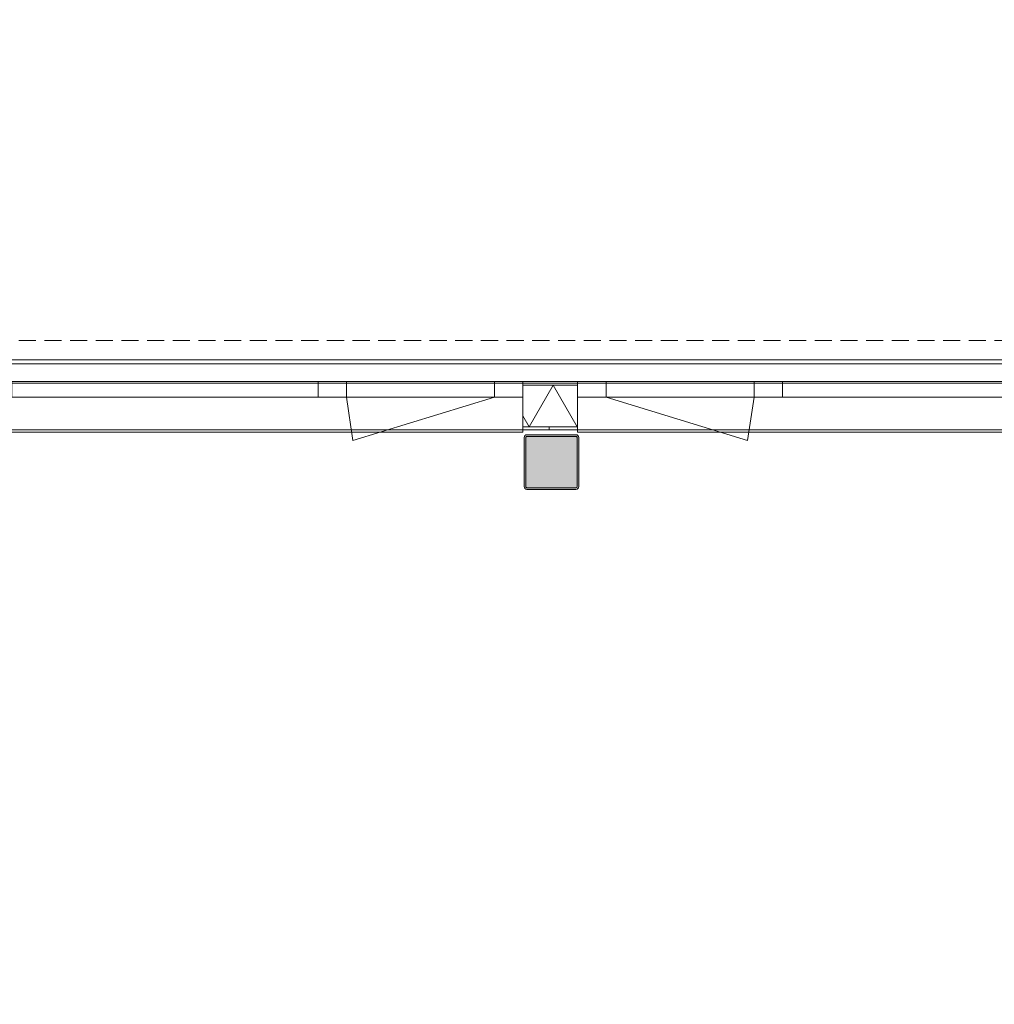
# Model space of a CAD drawing. Header units: millimetres. Extents: x -409 to 257590, y -7786 to 67330.
# Tile 172 of 210: x 67180 to 71635, y 23500 to 28000. Entities that reach past the tile are written whole.
import ezdxf

# ---------------------------------------------------------------- set-up
doc = ezdxf.new("R2010")
doc.units = ezdxf.units.MM
doc.header["$MEASUREMENT"] = 0
doc.linetypes.add('B0702', pattern=[117.37, 78.119999, -39.250001])
for name, color, linetype in [('New_21 Buitenwanden', 7, 'Continuous'), ('New_21 Buitenwanden Doorsnede-arcering', 7, 'Continuous'), ('New_21 Buitenwanden Laagscheidingslijnen', 7, 'Continuous'), ('New_21 Buitenwanden Ramen', 7, 'Continuous'), ('New_23 Vloeren', 7, 'Continuous'), ('New_41 Buitenwandafwerking houten latten', 7, 'Continuous'), ('New_Z Ruimtefuncties Zone omranding', 7, 'Continuous'), ('S-COLS-____-OTLN.RVT S', 7, 'Continuous'), ('S-COLS-____-OTLN.RVT S 2D arcering', 7, 'Continuous')]:
    doc.layers.add(name, color=color, linetype=linetype)

# ---------------------------------------------------------------- blocks, each defined once
blk = doc.blocks.new('Slab_1_2', base_point=(0, 42578.3))
at = {"layer": 'New_23 Vloeren', "color": 1, "linetype": 'Continuous', "lineweight": 0, "flags": 128}
blk.add_lwpolyline([(30010, 0), (61758.5, 0), (61760, 1964.4), (61760.2, 1964.4), (61758.1, 8599), (73460, 8599), (73460, 0), (99110, 0), (99110, 26125), (66860, 26125), (61760, 26125), (61760, 28000.2), (49978, 28000.1)], dxfattribs=at)
blk = doc.blocks.new('Wall_208_2', base_point=(62080.2, 26125))
at = {"layer": 'New_21 Buitenwanden', "color": 8, "linetype": 'Continuous', "lineweight": 0, "true_color": 0x778488}
for p, q in [((99324, 26427), (62080.2, 26427)), ((99254, 26339), (62080.2, 26339))]:
    blk.add_line(p, q, dxfattribs=at)
at = {"layer": 'New_21 Buitenwanden', "color": 8, "linetype": 'Continuous', "lineweight": 0, "true_color": 0x778488, "flags": 128}
for points in [[(99430, 26445), (62080.2, 26445)], [(62080.2, 26125), (99110, 26125)]]:
    blk.add_lwpolyline(points, dxfattribs=at)
blk = doc.blocks.new('Column 417[100]_2', base_point=(0.5, 3))
at = {"layer": 'S-COLS-____-OTLN.RVT S 2D arcering', "linetype": 'Continuous', "lineweight": 0, "true_color": 0x778488}
h = blk.add_hatch(color=8, dxfattribs=at)
h.paths.add_polyline_path([(69485.5, 25866), (69486.5, 25861), (69489.3, 25856.8), (69493.5, 25853.9), (69498.5, 25853), (69722.5, 25853), (69727.5, 25853.9), (69731.7, 25856.8), (69734.5, 25861), (69735.5, 25866), (69735.5, 26090), (69734.5, 26094.9), (69731.7, 26099.1), (69727.5, 26102), (69722.5, 26103), (69498.5, 26103), (69493.5, 26102), (69489.3, 26099.1), (69486.5, 26094.9), (69485.5, 26090)])
h.paths.add_polyline_path([(69722.5, 25861), (69498.5, 25861), (69496.6, 25861.3), (69495, 25862.4), (69493.9, 25864), (69493.5, 25866), (69493.5, 26090), (69493.9, 26091.9), (69495, 26093.5), (69496.6, 26094.6), (69498.5, 26095), (69722.5, 26095), (69724.4, 26094.6), (69726.1, 26093.5), (69727.1, 26091.9), (69727.5, 26090), (69727.5, 25866), (69727.1, 25864), (69726.1, 25862.4), (69724.4, 25861.3)], flags=0)
blk.add_hatch(color=8, dxfattribs=at).paths.add_polyline_path([(69722.5, 26095), (69498.5, 26095), (69496.6, 26094.6), (69495, 26093.5), (69493.9, 26091.9), (69493.5, 26090), (69493.5, 25866), (69493.9, 25864), (69495, 25862.4), (69496.6, 25861.3), (69498.5, 25861), (69722.5, 25861), (69724.4, 25861.3), (69726.1, 25862.4), (69727.1, 25864), (69727.5, 25866), (69727.5, 26090), (69727.1, 26091.9), (69726.1, 26093.5), (69724.4, 26094.6)])
at = {"layer": 'S-COLS-____-OTLN.RVT S', "color": 1, "linetype": 'Continuous', "lineweight": 0}
for p, q in [((69493.5, 26102), (69489.3, 26099.1)), ((69498.5, 26103), (69493.5, 26102)), ((69722.5, 26103), (69498.5, 26103)), ((69727.5, 26102), (69722.5, 26103)), ((69731.7, 26099.1), (69727.5, 26102)), ((69486.5, 26094.9), (69485.5, 26090)), ((69485.5, 26090), (69485.5, 25866)), ((69489.3, 26099.1), (69486.5, 26094.9)), ((69493.5, 26090), (69493.9, 26091.9)), ((69493.5, 25866), (69493.5, 26090)), ((69493.9, 26091.9), (69495, 26093.5)), ((69495, 26093.5), (69496.6, 26094.6)), ((69496.6, 26094.6), (69498.5, 26095)), ((69498.5, 26095), (69722.5, 26095)), ((69722.5, 26095), (69724.4, 26094.6)), ((69724.4, 26094.6), (69726.1, 26093.5)), ((69726.1, 26093.5), (69727.1, 26091.9)), ((69727.1, 26091.9), (69727.5, 26090)), ((69727.5, 26090), (69727.5, 25866)), ((69734.5, 26094.9), (69731.7, 26099.1)), ((69735.5, 26090), (69734.5, 26094.9)), ((69735.5, 25866), (69735.5, 26090)), ((69485.5, 25866), (69486.5, 25861)), ((69486.5, 25861), (69489.3, 25856.8)), ((69489.3, 25856.8), (69493.5, 25853.9)), ((69493.9, 25864), (69493.5, 25866)), ((69493.5, 25853.9), (69498.5, 25853)), ((69495, 25862.4), (69493.9, 25864)), ((69496.6, 25861.3), (69495, 25862.4)), ((69498.5, 25861), (69496.6, 25861.3)), ((69722.5, 25861), (69498.5, 25861)), ((69498.5, 25853), (69722.5, 25853)), ((69724.4, 25861.3), (69722.5, 25861)), ((69722.5, 25853), (69727.5, 25853.9)), ((69726.1, 25862.4), (69724.4, 25861.3)), ((69727.1, 25864), (69726.1, 25862.4)), ((69727.5, 25866), (69727.1, 25864)), ((69727.5, 25853.9), (69731.7, 25856.8)), ((69731.7, 25856.8), (69734.5, 25861)), ((69734.5, 25861), (69735.5, 25866))]:
    blk.add_line(p, q, dxfattribs=at)
blk = doc.blocks.new('*X2158')
at = {"layer": 'New_21 Buitenwanden Doorsnede-arcering', "color": 254, "linetype": 'Continuous', "lineweight": 0, "true_color": 0xe9ebeb}
for p, q in [((69618.1, 26329), (69508.9, 26140)), ((69618.1, 26329), (69727.2, 26140)), ((69480, 26190.1), (69508.9, 26140)), ((69730, 26144.9), (69727.2, 26140))]:
    blk.add_line(p, q, dxfattribs=at)
blk = doc.blocks.new('Rnx horizontaal 22_27')
at = {"layer": 'New_21 Buitenwanden Ramen', "color": 1, "linetype": 'Continuous', "lineweight": 0}
for p, q in [((223.5, 0), (253.1, 197.8)), ((900, 0), (253.1, 197.8)), ((-1030, 150), (-1030, 160)), ((-1030, 160), (1030, 160)), ((1030, 160), (1030, 150)), ((-1030, 0), (-957, 0)), ((-957, 0), (-957, -72)), ((-957, 0), (93.5, 0)), ((93.5, -72), (93.5, 0)), ((93.5, 0), (130, 0)), ((130, 0), (223.5, 0)), ((223.5, 0), (223.5, -72)), ((223.5, 0), (900, 0)), ((900, -72), (900, 0)), ((900, 0), (1030, 0)), ((-957, -72), (-1030, -72)), ((93.5, -72), (-957, -72)), ((130, -72), (93.5, -72)), ((223.5, -72), (130, -72)), ((900, -72), (223.5, -72)), ((1030, -72), (900, -72))]:
    blk.add_line(p, q, dxfattribs=at)
at = {"layer": 'New_21 Buitenwanden Ramen', "color": 9, "linetype": 'Continuous', "lineweight": 0}
for p, q in [((-1030, 135), (-1030, 150)), ((1030, 135), (1030, 150)), ((-1030, 0), (-1030, 135)), ((1030, 0), (1030, 135)), ((-1030, -54), (-1030, 0)), ((-1030, -54), (-1030, 0)), ((1030, -54), (1030, 0)), ((1030, -54), (1030, 0)), ((-1030, -72), (-1030, -54)), ((-1030, -72), (-1030, -54)), ((1030, -72), (1030, -54)), ((1030, -72), (1030, -54))]:
    blk.add_line(p, q, dxfattribs=at)
blk = doc.blocks.new('Rnx horizontaal 22_28')
at = {"layer": 'New_21 Buitenwanden Ramen', "color": 1, "linetype": 'Continuous', "lineweight": 0}
for p, q in [((398.5, 0), (428.1, 197.8)), ((1075, 0), (428.1, 197.8)), ((-1205, 150), (-1205, 160)), ((-1205, 160), (1205, 160)), ((1205, 160), (1205, 150)), ((-1205, 0), (-1132, 0)), ((-1132, 0), (-1132, -72)), ((-1132, 0), (268.5, 0)), ((268.5, -72), (268.5, 0)), ((268.5, 0), (305, 0)), ((305, 0), (398.5, 0)), ((398.5, 0), (398.5, -72)), ((398.5, 0), (1075, 0)), ((1075, -72), (1075, 0)), ((1075, 0), (1205, 0)), ((-1132, -72), (-1205, -72)), ((268.5, -72), (-1132, -72)), ((305, -72), (268.5, -72)), ((398.5, -72), (305, -72)), ((1075, -72), (398.5, -72)), ((1205, -72), (1075, -72))]:
    blk.add_line(p, q, dxfattribs=at)
at = {"layer": 'New_21 Buitenwanden Ramen', "color": 9, "linetype": 'Continuous', "lineweight": 0}
for p, q in [((-1205, 135), (-1205, 150)), ((1205, 135), (1205, 150)), ((-1205, 0), (-1205, 135)), ((1205, 0), (1205, 135)), ((-1205, -54), (-1205, 0)), ((-1205, -54), (-1205, 0)), ((1205, -54), (1205, 0)), ((1205, -54), (1205, 0)), ((-1205, -72), (-1205, -54)), ((-1205, -72), (-1205, -54)), ((1205, -72), (1205, -54)), ((1205, -72), (1205, -54))]:
    blk.add_line(p, q, dxfattribs=at)
blk = doc.blocks.new('Wall_490_2', base_point=(61760, 26125))
at = {"layer": 'New_21 Buitenwanden Doorsnede-arcering', "linetype": 'Continuous', "lineweight": 0, "true_color": 0xe9ebeb}
h = blk.add_hatch(dxfattribs=at)
h.set_pattern_fill('930_Lijnen_vert_200_0002', color=254, style=0, pattern_type=2)
h.set_pattern_definition([(270, (0, 0), (200, 0), [])])
h.paths.add_polyline_path([(69480, 26140), (69480, 26125), (69730, 26125), (69730, 26140)])
at = {"layer": 'New_21 Buitenwanden', "color": 8, "linetype": 'Continuous', "lineweight": 0, "true_color": 0x778488}
for p, q in [((69480, 26347), (69480, 26329)), ((69480, 26329), (69480, 26275)), ((69730, 26347), (69730, 26329)), ((69730, 26329), (69730, 26275)), ((69480, 26275), (69480, 26140)), ((69730, 26275), (69730, 26140)), ((69480, 26140), (69480, 26125)), ((69730, 26140), (69730, 26125))]:
    blk.add_line(p, q, dxfattribs=at)
at = {"layer": 'New_21 Buitenwanden', "color": 8, "linetype": 'Continuous', "lineweight": 0, "true_color": 0x778488, "flags": 128}
for points in [[(69730, 26347), (69480, 26347)], [(69480, 26125), (69730, 26125)]]:
    blk.add_lwpolyline(points, dxfattribs=at)
at = {"layer": 'New_21 Buitenwanden Laagscheidingslijnen', "color": 8, "linetype": 'Continuous', "lineweight": 0, "true_color": 0x778488}
for p, q in [((69730, 26329), (69480, 26329)), ((69480, 26140), (69730, 26140))]:
    blk.add_line(p, q, dxfattribs=at)
at = {"layer": 'New_21 Buitenwanden', "color": 8, "lineweight": 0, "true_color": 0x778488}
blk.add_blockref('*X2158', (0, 0), dxfattribs=at)
at = {"layer": 'New_21 Buitenwanden Ramen', "color": 1, "linetype": 'Continuous', "lineweight": 0, "xscale": -1, "zscale": 1000, "rotation": 180}
blk.add_blockref('Rnx horizontaal 22_28', (68275, 26275), dxfattribs=at)
at = {"layer": 'New_21 Buitenwanden Ramen', "color": 1, "linetype": 'Continuous', "lineweight": 0, "zscale": 1000, "rotation": 180}
blk.add_blockref('Rnx horizontaal 22_27', (70760, 26275), dxfattribs=at)
blk = doc.blocks.new('Curtain Wall_92_2')
at = {"layer": 'New_41 Buitenwandafwerking houten latten', "color": 253, "linetype": 'B0702', "lineweight": 0, "true_color": 0x99a3a6, "flags": 128}
blk.add_lwpolyline([(73474.3, 26534), (73374.3, 26534), (73274.3, 26534), (73174.3, 26534), (73128.3, 26534), (73028.3, 26534), (72928.3, 26534), (72828.3, 26534), (72782.3, 26534), (72682.3, 26534), (72582.3, 26534), (72482.3, 26534), (72436.3, 26534), (72336.3, 26534), (72236.3, 26534), (72136.3, 26534), (72090.3, 26534), (71990.3, 26534), (71890.3, 26534), (71790.3, 26534), (71744.3, 26534), (71644.3, 26534), (71544.3, 26534), (71444.3, 26534), (71398.3, 26534), (71298.3, 26534), (71198.3, 26534), (71098.3, 26534), (71052.3, 26534), (70952.3, 26534), (70852.3, 26534), (70752.3, 26534), (70706.3, 26534), (70606.3, 26534), (70506.3, 26534), (70406.3, 26534), (70360.3, 26534), (70260.3, 26534), (70160.3, 26534), (70060.3, 26534), (70014.3, 26534), (69914.3, 26534), (69814.3, 26534), (69714.3, 26534), (69668.3, 26534), (69568.3, 26534), (69468.3, 26534), (69368.3, 26534), (69322.3, 26534), (69222.3, 26534), (69122.3, 26534), (69022.3, 26534), (68976.3, 26534), (68876.3, 26534), (68776.3, 26534), (68676.3, 26534), (68630.3, 26534), (68530.3, 26534), (68430.3, 26534), (68330.3, 26534), (68284.3, 26534), (68184.3, 26534), (68084.3, 26534), (67984.3, 26534), (67938.3, 26534), (67838.3, 26534), (67738.3, 26533.9), (67638.3, 26533.9), (67592.3, 26533.9), (67492.3, 26533.9), (67392.3, 26533.9), (67292.3, 26533.9), (67246.3, 26533.9), (67146.3, 26533.9), (67046.3, 26533.9), (66946.3, 26533.9), (66900.3, 26533.9), (66800.3, 26533.9), (66700.3, 26533.9), (66600.3, 26533.9), (66554.3, 26533.9), (66454.3, 26533.9), (66354.3, 26533.9), (66254.3, 26533.9), (66208.3, 26533.9), (66108.3, 26533.9), (66008.3, 26533.9), (65908.3, 26533.9), (65862.3, 26533.9), (65762.3, 26533.9), (65662.3, 26533.9), (65562.3, 26533.9), (65516.3, 26533.9), (65416.3, 26533.9), (65316.3, 26533.9), (65216.3, 26533.9), (65170.3, 26533.9), (65070.3, 26533.9), (64970.3, 26533.9), (64870.3, 26533.9), (64824.3, 26533.9), (64724.3, 26533.9), (64624.3, 26533.9), (64524.3, 26533.9), (64478.3, 26533.9), (64378.3, 26533.9), (64278.3, 26533.9), (64178.3, 26533.9), (64132.3, 26533.9), (64032.3, 26533.9), (63932.3, 26533.9), (63832.3, 26533.9), (63786.3, 26533.9), (63686.3, 26533.9), (63586.3, 26533.9), (63486.3, 26533.9), (63440.3, 26533.9), (63340.3, 26533.9), (63240.3, 26533.9), (63140.3, 26533.9), (63094.3, 26533.9), (62994.3, 26533.9), (62894.3, 26533.9), (62794.3, 26533.9), (62748.3, 26533.9), (62648.3, 26533.9), (62548.3, 26533.9), (62448.3, 26533.9), (62402.3, 26533.9), (62302.3, 26533.9), (62202.3, 26533.9)], dxfattribs=at)

msp = doc.modelspace()

# ---------------------------------------------------------------- linework, layer by layer
at = {"layer": 'New_Z Ruimtefuncties Zone omranding', "color": 211, "linetype": 'Continuous', "lineweight": 0, "true_color": 0xffaaff, "flags": 128}
msp.add_lwpolyline([(67060, 17250), (73860, 17250), (73860, 17525), (73860, 26125), (67060, 26125)], close=True, dxfattribs=at)

# ---------------------------------------------------------------- block references
at = {"layer": 'New_21 Buitenwanden', "color": 8, "lineweight": 0, "true_color": 0x778488}
for name, p in [('Wall_208_2', (62080.2, 26125)), ('Wall_490_2', (61760, 26125))]:
    msp.add_blockref(name, p, dxfattribs=at)
at = {"layer": 'New_23 Vloeren', "color": 1, "linetype": 'Continuous', "lineweight": 0}
msp.add_blockref('Slab_1_2', (0, 42578.3), dxfattribs=at)
at = {"layer": 'New_41 Buitenwandafwerking houten latten', "linetype": 'Continuous', "lineweight": 0}
msp.add_blockref('Curtain Wall_92_2', (0, 0), dxfattribs=at)
at = {"layer": 'S-COLS-____-OTLN.RVT S', "color": 1, "linetype": 'Continuous', "lineweight": 0}
msp.add_blockref('Column 417[100]_2', (0.5, 3), dxfattribs=at)

doc.saveas('drawing.dxf')
